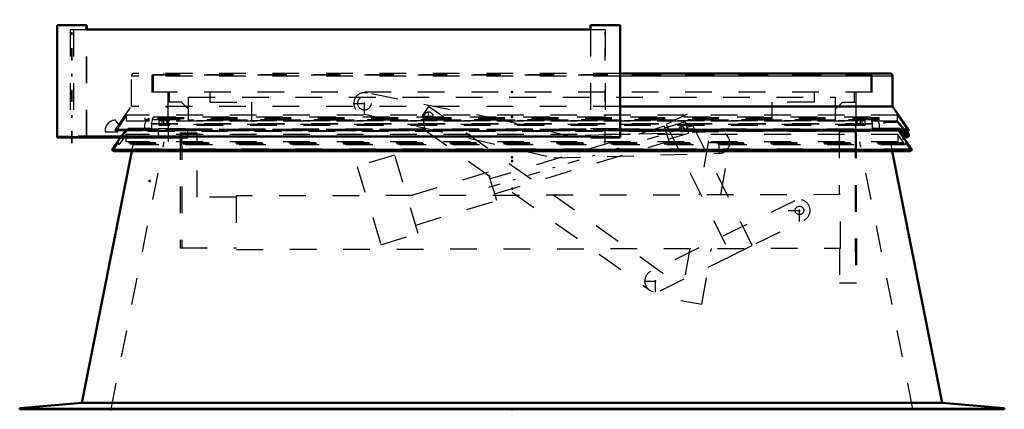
# Model space of a CAD drawing. Header units: millimetres. Extents: x 0 to 428, y 0 to 298.
# Tile 27 of 34: x 190 to 227, y 135 to 150. Entities that reach past the tile are written whole.
import ezdxf

# ---------------------------------------------------------------- set-up
doc = ezdxf.new("R2010")
doc.units = ezdxf.units.MM
doc.linetypes.add('Center', pattern=[1.5, 0.45, -0.5, 0.05, -0.5])
doc.linetypes.add('Dashed', pattern=[2, 1, -1])
for name, color, linetype, lineweight in [('am_0', 7, 'Continuous', 50), ('am_12', 3, 'Continuous', 25), ('am_3', 6, 'Dashed', 25), ('am_6', 2, 'Continuous', 35), ('am_7', 7, 'Center', 25), ('am_9', 7, 'Continuous', 50)]:
    doc.layers.add(name, color=color, linetype=linetype, lineweight=lineweight)

# ---------------------------------------------------------------- blocks, each defined once
blk = doc.blocks.new('62_FGS30015018025C110U_0_in_150180C2125Y1N4N_300Cl0__1203')
at = {"layer": 'am_3'}
for p, q in [((208.143, 146.131), (203.095, 147.143)), ((205.375, 146.649), (205.145, 146.326)), ((214.095, 140.441), (205.375, 146.649)), ((202.98, 146.361), (210.056, 144.721)), ((205.145, 146.326), (205.239, 145.764)), ((215.055, 146.361), (214.266, 145.971)), ((217.485, 141.45), (215.055, 146.361)), ((214.193, 145.905), (207.679, 143.934)), ((210.633, 145.537), (208.143, 146.131)), ((214.193, 145.905), (214.361, 145.35)), ((214.97, 146.067), (214.214, 145.838)), ((214.266, 145.971), (216.697, 141.059)), ((214.853, 145.898), (214.838, 145.899)), ((214.97, 146.067), (215.098, 145.646)), ((196.075, 145.653), (196.715, 145.654)), ((196.075, 145.653), (196.085, 141.353)), ((196.135, 145.653), (196.145, 141.353)), ((196.721, 143.254), (196.715, 145.654)), ((205.239, 145.764), (213.631, 139.79)), ((216.231, 145.694), (210.633, 145.537)), ((214.341, 145.417), (215.098, 145.646)), ((220.735, 145.707), (221.372, 145.708)), ((220.735, 145.707), (220.74, 143.347)), ((221.332, 145.708), (221.344, 140.048)), ((221.372, 145.708), (221.384, 140.048)), ((207.847, 143.378), (214.361, 145.35)), ((215.848, 145.363), (215.495, 143.335)), ((216.307, 143.337), (216.636, 145.226)), ((204.101, 144.826), (202.704, 144.403)), ((204.988, 141.897), (204.101, 144.826)), ((210.056, 144.721), (216.253, 144.895)), ((202.704, 144.403), (203.591, 141.474)), ((207.604, 144.182), (204.574, 143.265)), ((207.923, 143.13), (207.604, 144.182)), ((220.78, 143.347), (198.178, 143.298)), ((220.784, 141.347), (220.78, 143.347)), ((198.178, 143.258), (196.721, 143.254)), ((198.178, 143.298), (198.182, 141.298)), ((204.893, 142.212), (207.923, 143.13)), ((219.074, 143.116), (213.687, 140.475)), ((214.039, 139.756), (219.426, 142.398)), ((203.591, 141.474), (204.988, 141.897)), ((196.085, 141.353), (198.182, 141.358)), ((198.182, 141.298), (220.784, 141.347)), ((215.147, 141.335), (214.809, 139.393)), ((215.597, 139.256), (215.959, 141.336)), ((216.697, 141.059), (217.485, 141.45)), ((220.744, 141.347), (220.747, 140.047)), ((220.747, 140.047), (221.384, 140.048)), ((214.809, 139.393), (215.597, 139.256))]:
    blk.add_line(p, q, dxfattribs=at)
blk.add_lwpolyline([(214.843, 145.699), (214.873, 145.703), (214.875, 145.704)], dxfattribs=at)
for centre, radius in [((202.975, 146.761), 0.25), ((205.375, 146.284), 0.16), ((214.843, 145.799), 0.1), ((219.25, 142.757), 0.16)]:
    blk.add_circle(centre, radius, dxfattribs=at)
for centre, start, end in [((202.975, 146.761), 72.5663, 270.6842), ((216.242, 145.294), 271.605, 170.125), ((219.25, 142.757), 296.1204, 116.1204), ((213.863, 140.115), 116.1204, 54.5517)]:
    blk.add_arc(centre, 0.4, start, end, dxfattribs=at)
at = {"layer": 'am_7'}
for p, q in [((202.975, 146.341), (202.975, 147.181)), ((202.555, 146.761), (203.395, 146.761)), ((205.207, 146.284), (205.543, 146.284)), ((205.375, 146.116), (205.375, 146.452)), ((215.462, 145.986), (207.317, 143.521)), ((214.843, 145.694), (214.843, 145.904)), ((214.738, 145.799), (214.948, 145.799)), ((216.242, 144.874), (216.242, 145.714)), ((215.822, 145.294), (216.662, 145.294)), ((219.25, 142.337), (219.25, 143.177)), ((218.83, 142.757), (219.67, 142.757)), ((213.863, 139.695), (213.863, 140.535)), ((213.443, 140.115), (214.283, 140.115))]:
    blk.add_line(p, q, dxfattribs=at)
at = {"layer": 'am_6'}
for tag, p, flags in [('NB', (226.384, 147.181), 8), ('NN', (226.384, 146.681), 8), ('NT', (226.384, 146.181), 8), ('NBSYN', (226.384, 145.681), 8), ('LINA', (226.384, 145.181), 8), ('CATALOG', (226.384, 144.681), 8), ('IDNR', (226.384, 144.181), 8), ('PN', (226.384, 143.681), 8), ('LODLEVEL', (226.384, 143.181), 8), ('L', (226.384, 142.681), 8), ('W', (226.384, 142.181), 8), ('DP', (226.384, 141.681), 8), ('OP', (226.384, 141.181), 8), ('OC', (226.384, 140.681), 8), ('BA', (226.384, 140.181), 8), ('ExcludeFromBOM', (226.384, 139.181), 8), ('PSOL_0', (226.384, 138.681), 9), ('PSOL_1', (226.384, 138.181), 9), ('PSOL_2', (226.384, 137.681), 9), ('PSOL_3', (226.384, 137.181), 9)]:
    blk.add_attdef(tag, p, '', height=0.5, dxfattribs=dict(at, flags=flags))
blk = doc.blocks.new('63_FGS300150180135U_0_in_150180C2125Y1N4N_300Cl0__1203')
at = {"layer": 'am_0'}
for p, q in [((211.437, 149.68), (212.537, 149.68)), ((211.437, 149.68), (211.437, 149.52)), ((212.537, 145.48), (212.537, 149.68)), ((211.437, 145.48), (211.437, 145.52)), ((211.437, 145.52), (211.441, 145.52)), ((211.441, 145.48), (211.441, 145.52)), ((212.534, 145.52), (212.537, 145.52)), ((212.534, 145.52), (212.534, 145.48)), ((211.437, 145.48), (212.537, 145.48))]:
    blk.add_line(p, q, dxfattribs=at)
at = {"layer": 'am_3'}
for p, q in [((211.437, 149.52), (211.437, 145.52)), ((211.437, 145.82), (212.537, 145.82)), ((211.987, 145.52), (212.534, 145.52))]:
    blk.add_line(p, q, dxfattribs=at)
at = {"layer": 'am_7'}
blk.add_line((211.987, 145.27), (211.987, 149.89), dxfattribs=at)
at = {"layer": 'am_6'}
for tag, p, flags in [('NB', (217.537, 149.89), 8), ('NN', (217.537, 149.39), 8), ('NT', (217.537, 148.89), 8), ('NBSYN', (217.537, 148.39), 8), ('LINA', (217.537, 147.89), 8), ('CATALOG', (217.537, 147.39), 8), ('IDNR', (217.537, 146.89), 8), ('PN', (217.537, 146.39), 8), ('LODLEVEL', (217.537, 145.89), 8), ('L', (217.537, 145.39), 8), ('W', (217.537, 144.89), 8), ('PPATH', (217.537, 144.39), 8), ('ExcludeFromBOM', (217.537, 143.39), 8), ('PSOL_0', (217.537, 142.89), 9), ('PSOL_1', (217.537, 142.39), 9), ('PSOL_2', (217.537, 141.89), 9)]:
    blk.add_attdef(tag, p, '', height=0.5, dxfattribs=dict(at, flags=flags))
blk = doc.blocks.new('64_FGS300150180134U_0_in_150180C2125Y1N4N_300Cl0__1203')
at = {"layer": 'am_0'}
for p, q in [((191.479, 149.68), (192.579, 149.68)), ((191.479, 149.68), (191.479, 145.48)), ((192.579, 149.52), (192.579, 149.68)), ((192.258, 145.52), (193.205, 145.52)), ((196.366, 145.48), (196.366, 145.52)), ((191.479, 145.48), (196.366, 145.48))]:
    blk.add_line(p, q, dxfattribs=at)
at = {"layer": 'am_12'}
blk.add_line((192.258, 145.48), (192.258, 145.52), dxfattribs=at)
at = {"layer": 'am_3'}
for p, q in [((192.579, 145.52), (192.579, 149.52)), ((191.529, 145.48), (191.529, 145.52)), ((191.969, 145.52), (191.529, 145.52)), ((193.406, 145.48), (193.406, 145.52)), ((193.776, 145.48), (193.776, 145.52)), ((194.133, 145.82), (193.833, 145.52)), ((193.849, 145.48), (194.149, 145.78)), ((194.966, 145.82), (194.133, 145.82)), ((194.966, 145.78), (194.966, 145.82)), ((195.266, 145.48), (195.266, 145.82)), ((195.266, 145.82), (196.366, 145.82)), ((196.366, 145.52), (196.366, 145.82))]:
    blk.add_line(p, q, dxfattribs=at)
at = {"layer": 'am_7'}
blk.add_line((192.029, 145.27), (192.029, 149.89), dxfattribs=at)
at = {"layer": 'am_6'}
for tag, p, flags in [('NB', (201.366, 149.89), 8), ('NN', (201.366, 149.39), 8), ('NT', (201.366, 148.89), 8), ('NBSYN', (201.366, 148.39), 8), ('LINA', (201.366, 147.89), 8), ('CATALOG', (201.366, 147.39), 8), ('IDNR', (201.366, 146.89), 8), ('PN', (201.366, 146.39), 8), ('LODLEVEL', (201.366, 145.89), 8), ('L', (201.366, 145.39), 8), ('W', (201.366, 144.89), 8), ('PPATH', (201.366, 144.39), 8), ('ExcludeFromBOM', (201.366, 143.39), 8), ('PSOL_0', (201.366, 142.89), 9), ('PSOL_1', (201.366, 142.39), 9), ('PSOL_2', (201.366, 141.89), 9)]:
    blk.add_attdef(tag, p, '', height=0.5, dxfattribs=dict(at, flags=flags))
blk = doc.blocks.new('65_FGS300150180133U_0_in_150180C2125Y1N4N_300Cl0__1203')
at = {"layer": 'am_0'}
for p in [(192.579, 149.68), (192.587, 149.52)]:
    blk.add_line(p, (192.587, 149.68), dxfattribs=at)
at = {"layer": 'am_3'}
for p, q in [((191.487, 149.68), (191.487, 145.48)), ((192.587, 145.52), (192.587, 149.52)), ((192.141, 145.48), (192.141, 145.52))]:
    blk.add_line(p, q, dxfattribs=at)
at = {"layer": 'am_7'}
blk.add_line((192.037, 145.27), (192.037, 149.89), dxfattribs=at)
at = {"layer": 'am_6'}
for tag, p, flags in [('NB', (197.587, 149.89), 8), ('NN', (197.587, 149.39), 8), ('NT', (197.587, 148.89), 8), ('NBSYN', (197.587, 148.39), 8), ('LINA', (197.587, 147.89), 8), ('CATALOG', (197.587, 147.39), 8), ('IDNR', (197.587, 146.89), 8), ('PN', (197.587, 146.39), 8), ('LODLEVEL', (197.587, 145.89), 8), ('L', (197.587, 145.39), 8), ('W', (197.587, 144.89), 8), ('PPATH', (197.587, 144.39), 8), ('ExcludeFromBOM', (197.587, 143.39), 8), ('PSOL_0', (197.587, 142.89), 9), ('PSOL_1', (197.587, 142.39), 9), ('PSOL_2', (197.587, 141.89), 9)]:
    blk.add_attdef(tag, p, '', height=0.5, dxfattribs=dict(at, flags=flags))
blk = doc.blocks.new('66_FGS300150180132U_0_in_150180C2125Y1N4N_300Cl0__1203')
at = {"layer": 'am_3'}
for p, q in [((191.479, 145.52), (191.531, 145.52)), ((191.531, 145.48), (191.531, 145.52)), ((192.033, 145.48), (192.033, 145.52)), ((192.322, 145.52), (192.322, 145.48)), ((193.446, 145.48), (193.446, 145.52)), ((193.816, 145.52), (193.816, 145.48)), ((196.366, 145.514), (195.266, 145.514))]:
    blk.add_line(p, q, dxfattribs=at)
at = {"layer": 'am_6'}
for tag, p, flags in [('NB', (201.366, 145.52), 8), ('NN', (201.366, 145.02), 8), ('NT', (201.366, 144.52), 8), ('NBSYN', (201.366, 144.02), 8), ('LINA', (201.366, 143.52), 8), ('CATALOG', (201.366, 143.02), 8), ('IDNR', (201.366, 142.52), 8), ('PN', (201.366, 142.02), 8), ('LODLEVEL', (201.366, 141.52), 8), ('L', (201.366, 141.02), 8), ('W', (201.366, 140.52), 8), ('PPATH', (201.366, 140.02), 8), ('ExcludeFromBOM', (201.366, 139.02), 8), ('PSOL_0', (201.366, 138.52), 9), ('PSOL_1', (201.366, 138.02), 9), ('PSOL_2', (201.366, 137.52), 9)]:
    blk.add_attdef(tag, p, '', height=0.5, dxfattribs=dict(at, flags=flags))
blk = doc.blocks.new('67_Flat_Glass_Skylight_300150180_13_0_in_150180C2125Y1N4N_300Cl0__1203')
at = {"layer": 'am_0'}
for p, q in [((192.575, 149.52), (211.441, 149.52)), ((193.205, 145.52), (211.441, 145.52))]:
    blk.add_line(p, q, dxfattribs=at)
at = {"layer": 'am_3'}
for p, q in [((191.969, 149.52), (192.575, 149.52)), ((191.969, 149.52), (191.969, 145.52)), ((192.089, 149.52), (192.089, 145.52)), ((211.441, 149.52), (211.987, 149.52)), ((211.987, 149.52), (211.987, 145.52)), ((191.969, 145.52), (192.258, 145.52)), ((211.441, 145.52), (211.987, 145.52))]:
    blk.add_line(p, q, dxfattribs=at)
at = {"layer": 'am_6'}
for tag, p, flags in [('NB', (216.987, 149.52), 8), ('NN', (216.987, 149.02), 8), ('NT', (216.987, 148.52), 8), ('NBSYN', (216.987, 148.02), 8), ('LINA', (216.987, 147.52), 8), ('CATALOG', (216.987, 147.02), 8), ('IDNR', (216.987, 146.52), 8), ('PN', (216.987, 146.02), 8), ('LODLEVEL', (216.987, 145.52), 8), ('L', (216.987, 145.02), 8), ('W', (216.987, 144.52), 8), ('PPATH', (216.987, 144.02), 8), ('ExcludeFromBOM', (216.987, 143.02), 8), ('PSOL_0', (216.987, 142.52), 9), ('PSOL_1', (216.987, 142.02), 9), ('PSOL_2', (216.987, 141.52), 9)]:
    blk.add_attdef(tag, p, '', height=0.5, dxfattribs=dict(at, flags=flags))
blk = doc.blocks.new('68_FGS3001501802511U_0_in_150180C2125Y1N4N_300Cl0__1203')
at = {"layer": 'am_3'}
for p, q in [((195.676, 146.8), (195.676, 147.18)), ((197.196, 147.18), (197.196, 146.8)), ((219.796, 147.18), (219.796, 146.8)), ((221.316, 146.8), (221.316, 147.18)), ((196.136, 146.8), (195.616, 146.8)), ((196.396, 146.54), (196.136, 146.8)), ((196.396, 146.13), (196.396, 146.99)), ((196.396, 146.99), (220.596, 146.99)), ((197.196, 146.8), (198.756, 146.8)), ((198.756, 146.13), (198.756, 146.8)), ((219.796, 146.8), (218.236, 146.8)), ((218.236, 146.13), (218.236, 146.8)), ((220.596, 146.13), (220.596, 146.99)), ((220.596, 146.54), (220.856, 146.8)), ((220.856, 146.8), (221.376, 146.8)), ((220.596, 146.13), (196.396, 146.13))]:
    blk.add_line(p, q, dxfattribs=at)
at = {"layer": 'am_6'}
for tag, p, flags in [('NB', (226.376, 147.18), 8), ('NN', (226.376, 146.68), 8), ('NT', (226.376, 146.18), 8), ('NBSYN', (226.376, 145.68), 8), ('LINA', (226.376, 145.18), 8), ('CATALOG', (226.376, 144.68), 8), ('IDNR', (226.376, 144.18), 8), ('PN', (226.376, 143.68), 8), ('LODLEVEL', (226.376, 143.18), 8), ('L', (226.376, 142.68), 8), ('W', (226.376, 142.18), 8), ('DP', (226.376, 141.68), 8), ('OP', (226.376, 141.18), 8), ('PPATH', (226.376, 140.68), 8), ('ExcludeFromBOM', (226.376, 139.68), 8), ('PSOL_0', (226.376, 139.18), 9), ('PSOL_1', (226.376, 138.68), 9), ('PSOL_2', (226.376, 138.18), 9)]:
    blk.add_attdef(tag, p, '', height=0.5, dxfattribs=dict(at, flags=flags))
blk = doc.blocks.new('69_Flat_Glass_Skylight_300150180_6_0_in_150180C2125Y1N4N_300Cl0__1203')
at = {"layer": 'am_3'}
for p, q in [((194.911, 146.18), (194.911, 146.22)), ((194.911, 146.1), (194.911, 146.14)), ((195.063, 146.22), (195.001, 145.988)), ((221.991, 145.988), (195.001, 145.988)), ((221.991, 145.988), (221.928, 146.22)), ((222.081, 146.22), (222.081, 146.18)), ((222.081, 146.14), (222.081, 146.1)), ((194.826, 145.738), (194.824, 145.739)), ((194.93, 145.739), (194.824, 145.739)), ((194.877, 145.718), (222.115, 145.718)), ((194.928, 145.738), (194.93, 145.739)), ((222.064, 145.738), (194.928, 145.738)), ((222.064, 145.738), (222.062, 145.739)), ((222.168, 145.739), (222.062, 145.739)), ((222.168, 145.739), (222.166, 145.738))]:
    blk.add_line(p, q, dxfattribs=at)
for points in [[(194.818, 146.1), (194.803, 146.084), (194.79, 146.067), (194.778, 146.048), (194.768, 146.029), (194.759, 146.009), (194.753, 145.988), (194.748, 145.967), (194.745, 145.945), (194.744, 145.923), (194.745, 145.902), (194.748, 145.88), (194.752, 145.859), (194.759, 145.838), (194.767, 145.818), (194.777, 145.798), (194.789, 145.78), (194.802, 145.763), (194.817, 145.746), (194.824, 145.739)], [(195.001, 145.988), (195.006, 145.967), (195.009, 145.945), (195.01, 145.923), (195.009, 145.902), (195.006, 145.88), (195.002, 145.859), (194.995, 145.838), (194.987, 145.818), (194.977, 145.798), (194.965, 145.78), (194.952, 145.763), (194.937, 145.746), (194.928, 145.738)], [(222.064, 145.738), (222.048, 145.753), (222.034, 145.77), (222.022, 145.787), (222.011, 145.806), (222.001, 145.826), (221.994, 145.846), (221.988, 145.867), (221.984, 145.889), (221.982, 145.911), (221.982, 145.932), (221.984, 145.954), (221.988, 145.976), (221.991, 145.988)], [(222.168, 145.739), (222.183, 145.755), (222.197, 145.772), (222.21, 145.79), (222.22, 145.809), (222.229, 145.828), (222.237, 145.849), (222.242, 145.87), (222.246, 145.892), (222.248, 145.913), (222.248, 145.935), (222.246, 145.957), (222.242, 145.978), (222.236, 145.999), (222.228, 146.02), (222.219, 146.04), (222.208, 146.058), (222.195, 146.076), (222.181, 146.093), (222.174, 146.1)], [(194.877, 145.718), (194.87, 145.719), (194.864, 145.719), (194.857, 145.721), (194.851, 145.723), (194.844, 145.725), (194.838, 145.729), (194.833, 145.732), (194.827, 145.736), (194.826, 145.738)], [(194.928, 145.738), (194.923, 145.733), (194.917, 145.73), (194.911, 145.726), (194.905, 145.724), (194.899, 145.721), (194.892, 145.72), (194.886, 145.719), (194.879, 145.718), (194.877, 145.718)], [(222.115, 145.718), (222.108, 145.719), (222.102, 145.719), (222.095, 145.721), (222.089, 145.723), (222.082, 145.725), (222.076, 145.729), (222.071, 145.732), (222.065, 145.736), (222.064, 145.738)], [(222.166, 145.738), (222.161, 145.733), (222.155, 145.73), (222.149, 145.726), (222.143, 145.724), (222.137, 145.721), (222.13, 145.72), (222.124, 145.719), (222.117, 145.718), (222.115, 145.718)]]:
    blk.add_lwpolyline(points, dxfattribs=at)
at = {"layer": 'am_6'}
for tag, p, flags in [('NB', (227.248, 146.22), 8), ('NN', (227.248, 145.72), 8), ('NT', (227.248, 145.22), 8), ('NBSYN', (227.248, 144.72), 8), ('LINA', (227.248, 144.22), 8), ('CATALOG', (227.248, 143.72), 8), ('IDNR', (227.248, 143.22), 8), ('PN', (227.248, 142.72), 8), ('LODLEVEL', (227.248, 142.22), 8), ('L', (227.248, 141.72), 8), ('W', (227.248, 141.22), 8), ('PPATH', (227.248, 140.72), 8), ('ExcludeFromBOM', (227.248, 139.72), 8), ('PSOL_0', (227.248, 139.22), 9), ('PSOL_1', (227.248, 138.72), 9), ('PSOL_2', (227.248, 138.22), 9)]:
    blk.add_attdef(tag, p, '', height=0.5, dxfattribs=dict(at, flags=flags))
blk = doc.blocks.new('70_Flat_Glass_Skylight_300150180_12_0_in_150180C2125Y1N4N_300Cl0__1203')
at = {"layer": 'am_3'}
for p, q in [((221.694, 146.112), (195.298, 146.112)), ((195.298, 145.931), (195.298, 146.112)), ((221.694, 145.931), (195.298, 145.931)), ((195.462, 146.112), (195.462, 145.931)), ((221.53, 145.931), (221.53, 146.112)), ((221.694, 146.112), (221.694, 145.931))]:
    blk.add_line(p, q, dxfattribs=at)
at = {"layer": 'am_6'}
for tag, p, flags in [('NB', (226.694, 146.112), 8), ('NN', (226.694, 145.612), 8), ('NT', (226.694, 145.112), 8), ('NBSYN', (226.694, 144.612), 8), ('LINA', (226.694, 144.112), 8), ('CATALOG', (226.694, 143.612), 8), ('IDNR', (226.694, 143.112), 8), ('PN', (226.694, 142.612), 8), ('LODLEVEL', (226.694, 142.112), 8), ('L', (226.694, 141.612), 8), ('W', (226.694, 141.112), 8), ('PPATH', (226.694, 140.612), 8), ('ExcludeFromBOM', (226.694, 139.612), 8), ('PSOL_0', (226.694, 139.112), 9), ('PSOL_1', (226.694, 138.612), 9), ('PSOL_2', (226.694, 138.112), 9)]:
    blk.add_attdef(tag, p, '', height=0.5, dxfattribs=dict(at, flags=flags))
blk = doc.blocks.new('71_Flat_Glass_Skylight_300150180_5_0_in_150180C2125Y1N4N_300Cl0__1203')
at = {"layer": 'am_3'}
for p, q in [((195.406, 145.969), (195.406, 146.25)), ((221.586, 145.969), (195.406, 145.969)), ((195.606, 146.25), (195.606, 145.969)), ((221.386, 145.969), (221.386, 146.25)), ((221.586, 146.25), (221.586, 145.969))]:
    blk.add_line(p, q, dxfattribs=at)
at = {"layer": 'am_6'}
for tag, p, flags in [('NB', (226.586, 146.25), 8), ('NN', (226.586, 145.75), 8), ('NT', (226.586, 145.25), 8), ('NBSYN', (226.586, 144.75), 8), ('LINA', (226.586, 144.25), 8), ('CATALOG', (226.586, 143.75), 8), ('IDNR', (226.586, 143.25), 8), ('PN', (226.586, 142.75), 8), ('LODLEVEL', (226.586, 142.25), 8), ('L', (226.586, 141.75), 8), ('W', (226.586, 141.25), 8), ('PPATH', (226.586, 140.75), 8), ('ExcludeFromBOM', (226.586, 139.75), 8), ('PSOL_0', (226.586, 139.25), 9), ('PSOL_1', (226.586, 138.75), 9), ('PSOL_2', (226.586, 138.25), 9)]:
    blk.add_attdef(tag, p, '', height=0.5, dxfattribs=dict(at, flags=flags))
blk = doc.blocks.new('72_FGS3001501802C4U_0_in_150180C2125Y1N4N_300Cl0__1203')
at = {"layer": 'am_3'}
for p, q in [((195.076, 147.835), (221.916, 147.835)), ((195.076, 147.835), (195.076, 147.18)), ((221.916, 147.835), (221.916, 147.18))]:
    blk.add_line(p, q, dxfattribs=at)
at = {"layer": 'am_6'}
for tag, p, flags in [('NB', (226.916, 147.835), 8), ('NN', (226.916, 147.335), 8), ('NT', (226.916, 146.835), 8), ('NBSYN', (226.916, 146.335), 8), ('LINA', (226.916, 145.835), 8), ('CATALOG', (226.916, 145.335), 8), ('IDNR', (226.916, 144.835), 8), ('PN', (226.916, 144.335), 8), ('LODLEVEL', (226.916, 143.835), 8), ('L', (226.916, 143.335), 8), ('W', (226.916, 142.835), 8), ('TG', (226.916, 142.335), 8), ('TG1', (226.916, 141.835), 8), ('OC', (226.916, 141.335), 8), ('PPATH', (226.916, 140.835), 8), ('ExcludeFromBOM', (226.916, 139.835), 8), ('PSOL_0', (226.916, 139.335), 9), ('PSOL_1', (226.916, 138.835), 9), ('PSOL_2', (226.916, 138.335), 9), ('PSOL_3', (226.916, 137.835), 9)]:
    blk.add_attdef(tag, p, '', height=0.5, dxfattribs=dict(at, flags=flags))
blk = doc.blocks.new('73_FGS30015018025C33U_0_in_150180C2125Y1N4N_300Cl0__1203')
at = {"layer": 'am_0'}
for p, q in [((222.636, 147.88), (212.537, 147.88)), ((222.736, 147.78), (222.736, 146.65)), ((222.736, 146.65), (212.537, 146.65)), ((222.736, 146.65), (223.336, 145.78)), ((212.537, 145.741), (223.316, 145.741)), ((223.166, 145.741), (223.28, 145.599)), ((223.311, 145.624), (223.218, 145.741)), ((223.246, 145.608), (223.232, 145.646))]:
    blk.add_line(p, q, dxfattribs=at)
for points in [[(222.736, 147.78), (222.736, 147.789), (222.734, 147.797), (222.732, 147.806), (222.73, 147.814), (222.727, 147.822), (222.722, 147.83), (222.718, 147.837), (222.712, 147.844), (222.707, 147.851), (222.7, 147.857), (222.693, 147.862), (222.686, 147.867), (222.678, 147.871), (222.67, 147.874), (222.662, 147.877), (222.653, 147.878), (222.645, 147.88), (222.636, 147.88)], [(223.336, 145.78), (223.338, 145.778), (223.339, 145.776), (223.339, 145.774), (223.34, 145.772), (223.341, 145.77), (223.341, 145.768), (223.341, 145.766), (223.341, 145.764), (223.341, 145.761), (223.34, 145.759), (223.339, 145.757), (223.339, 145.755), (223.337, 145.753), (223.336, 145.751), (223.335, 145.75), (223.333, 145.748), (223.332, 145.747), (223.33, 145.745), (223.328, 145.744), (223.326, 145.743), (223.324, 145.742), (223.322, 145.742), (223.32, 145.741), (223.318, 145.741), (223.316, 145.741)]]:
    blk.add_lwpolyline(points, dxfattribs=at)
for radius in [0.07, 0.03]:
    blk.add_arc((223.256, 145.58), radius, 109.93, 38.4984, dxfattribs=at)
at = {"layer": 'am_12'}
for p, q in [((222.736, 147.78), (212.537, 147.78)), ((223.336, 145.78), (212.537, 145.78))]:
    blk.add_line(p, q, dxfattribs=at)
at = {"layer": 'am_3'}
for p, q in [((194.256, 146.65), (194.256, 147.78)), ((212.537, 147.78), (194.256, 147.78)), ((212.537, 147.88), (194.356, 147.88)), ((195.016, 147.813), (195.016, 147.18)), ((221.976, 147.813), (195.016, 147.813)), ((195.456, 147.88), (195.456, 147.813)), ((221.536, 147.813), (221.536, 147.88)), ((221.976, 147.18), (221.976, 147.813)), ((221.976, 147.18), (195.016, 147.18)), ((195.616, 147.18), (195.616, 146.25)), ((221.376, 146.25), (221.376, 147.18)), ((193.655, 145.78), (194.256, 146.65)), ((212.537, 146.65), (194.256, 146.65)), ((194.076, 146.319), (193.719, 145.802)), ((222.936, 146.319), (194.056, 146.319)), ((194.056, 146.319), (194.056, 146.29)), ((194.076, 146.1), (194.076, 146.319)), ((222.916, 146.1), (222.916, 146.319)), ((222.916, 146.319), (223.273, 145.802)), ((222.936, 146.319), (222.936, 146.29)), ((193.781, 145.963), (193.662, 146.134)), ((222.932, 146.1), (194.076, 146.1)), ((194.761, 146.22), (194.761, 146.14)), ((222.231, 146.22), (194.761, 146.22)), ((222.231, 146.18), (194.761, 146.18)), ((194.871, 146.14), (194.761, 146.14)), ((194.871, 146.14), (194.871, 146.18)), ((194.911, 146.18), (194.911, 146.1)), ((222.081, 146.14), (194.911, 146.14)), ((195.072, 146.25), (195.072, 146.22)), ((221.92, 146.25), (195.072, 146.25)), ((221.92, 146.22), (221.92, 146.25)), ((222.081, 146.1), (222.081, 146.18)), ((222.121, 146.18), (222.121, 146.14)), ((222.231, 146.14), (222.121, 146.14)), ((222.231, 146.14), (222.231, 146.22)), ((222.489, 146.1), (222.397, 146.063)), ((222.397, 146.063), (222.412, 146.026)), ((222.412, 146.026), (222.497, 146.06)), ((222.497, 146.06), (222.913, 146.06)), ((222.913, 146.06), (223.166, 145.741)), ((223.218, 145.741), (222.932, 146.1)), ((193.308, 145.694), (193.748, 145.694)), ((212.537, 145.78), (193.655, 145.78)), ((193.676, 145.741), (212.537, 145.741)), ((193.748, 145.79), (193.691, 145.746)), ((223.301, 145.746), (193.691, 145.746)), ((193.719, 145.802), (193.742, 145.785)), ((223.273, 145.802), (193.719, 145.802)), ((223.25, 145.785), (193.742, 145.785)), ((193.748, 145.694), (193.748, 145.79)), ((223.233, 145.642), (223.192, 145.607)), ((223.271, 145.674), (223.24, 145.648)), ((223.25, 145.785), (223.273, 145.802)), ((223.301, 145.746), (223.25, 145.785))]:
    blk.add_line(p, q, dxfattribs=at)
for points in [[(194.356, 147.88), (194.347, 147.88), (194.339, 147.878), (194.33, 147.877), (194.322, 147.874), (194.314, 147.871), (194.306, 147.867), (194.299, 147.862), (194.292, 147.857), (194.285, 147.851), (194.279, 147.844), (194.274, 147.837), (194.269, 147.83), (194.265, 147.822), (194.262, 147.814), (194.259, 147.806), (194.257, 147.797), (194.256, 147.789), (194.256, 147.78)], [(193.676, 145.741), (193.674, 145.741), (193.671, 145.741), (193.669, 145.742), (193.667, 145.742), (193.665, 145.743), (193.663, 145.744), (193.661, 145.745), (193.66, 145.747), (193.658, 145.748), (193.657, 145.75), (193.655, 145.752), (193.654, 145.753), (193.653, 145.755), (193.652, 145.757), (193.652, 145.759), (193.651, 145.762), (193.651, 145.764), (193.651, 145.766), (193.651, 145.768), (193.651, 145.77), (193.652, 145.772), (193.652, 145.775), (193.653, 145.777), (193.654, 145.778), (193.655, 145.78)], [(193.691, 145.746), (193.689, 145.745), (193.687, 145.744), (193.685, 145.743), (193.683, 145.742), (193.681, 145.742), (193.679, 145.741), (193.677, 145.741), (193.676, 145.741)], [(223.316, 145.741), (223.314, 145.741), (223.312, 145.741), (223.309, 145.742), (223.307, 145.742), (223.305, 145.743), (223.303, 145.744), (223.302, 145.745), (223.301, 145.746)]]:
    blk.add_lwpolyline(points, dxfattribs=at)
for centre, radius, start, end in [((193.668, 145.734), 0.4, 90.8594, 180), ((193.308, 145.734), 0.04, 180, 270)]:
    blk.add_arc(centre, radius, start, end, dxfattribs=at)
at = {"layer": 'am_6'}
for tag, p, flags in [('NB', (228.341, 147.88), 8), ('NN', (228.341, 147.38), 8), ('NT', (228.341, 146.88), 8), ('NBSYN', (228.341, 146.38), 8), ('LINA', (228.341, 145.88), 8), ('CATALOG', (228.341, 145.38), 8), ('IDNR', (228.341, 144.88), 8), ('PN', (228.341, 144.38), 8), ('LODLEVEL', (228.341, 143.88), 8), ('L', (228.341, 143.38), 8), ('W', (228.341, 142.88), 8), ('DP', (228.341, 142.38), 8), ('OP', (228.341, 141.88), 8), ('OC', (228.341, 141.38), 8), ('ExcludeFromBOM', (228.341, 140.38), 8), ('PSOL_0', (228.341, 139.88), 9), ('PSOL_1', (228.341, 139.38), 9), ('PSOL_2', (228.341, 138.88), 9)]:
    blk.add_attdef(tag, p, '', height=0.5, dxfattribs=dict(at, flags=flags))
blk = doc.blocks.new('74_FGS300150180223U_0_in_150180C2125Y1N4N_300Cl0__1203')
at = {"layer": 'am_0'}
for p, q in [((222.963, 145.741), (223.464, 145.026)), ((223.017, 145.741), (223.186, 145.524)), ((223.187, 145.588), (223.068, 145.741)), ((223.124, 145.668), (223.124, 145.603)), ((223.176, 145.62), (223.195, 145.615)), ((193.528, 145.026), (193.846, 145.48)), ((193.609, 144.97), (193.528, 145.026)), ((223.464, 145.026), (193.528, 145.026)), ((223.383, 144.97), (193.609, 144.97)), ((223.464, 145.026), (223.383, 144.97))]:
    blk.add_line(p, q, dxfattribs=at)
for radius, start, end in [(0.09, 109.0271, 153.4798), (0.09, 218.3964, 77.4408), (0.05, 91.6285, 109.93)]:
    blk.add_arc((223.256, 145.58), radius, start, end, dxfattribs=at)
at = {"layer": 'am_3'}
for p, q in [((221.976, 146), (195.016, 146)), ((195.016, 145.78), (195.016, 146)), ((195.592, 146), (195.592, 146.14)), ((195.636, 146.14), (195.636, 145.32)), ((221.356, 145.32), (221.356, 146.14)), ((221.4, 146.14), (221.4, 146)), ((221.976, 146), (221.976, 145.78)), ((194.056, 145.599), (193.786, 145.212)), ((193.846, 145.48), (194.056, 145.78)), ((222.987, 145.78), (194.056, 145.78)), ((222.936, 145.599), (194.056, 145.599)), ((194.056, 145.32), (194.056, 145.599)), ((221.998, 145.849), (221.996, 145.82)), ((221.996, 145.82), (221.996, 145.78)), ((222.076, 145.82), (221.998, 145.849)), ((223.006, 145.82), (222.076, 145.82)), ((222.936, 145.78), (222.963, 145.741)), ((222.936, 145.599), (222.936, 145.32)), ((223.207, 145.212), (222.936, 145.599)), ((222.987, 145.78), (223.017, 145.741)), ((223.068, 145.741), (223.006, 145.82)), ((223.217, 145.549), (223.187, 145.588)), ((223.195, 145.615), (223.215, 145.609)), ((193.762, 145.29), (193.578, 145.028)), ((223.285, 145.212), (193.708, 145.212)), ((193.761, 145.23), (193.72, 145.23)), ((193.79, 145.271), (193.748, 145.271)), ((193.761, 145.23), (193.79, 145.271)), ((193.786, 145.212), (193.761, 145.23)), ((193.79, 145.271), (193.762, 145.29)), ((223.194, 145.23), (193.798, 145.23)), ((223.166, 145.271), (193.826, 145.271)), ((223.152, 145.29), (193.84, 145.29)), ((222.936, 145.32), (194.056, 145.32)), ((223.124, 145.42), (223.124, 145.511)), ((223.124, 145.42), (223.188, 145.42)), ((223.23, 145.29), (223.202, 145.271)), ((223.244, 145.271), (223.202, 145.271)), ((223.202, 145.271), (223.231, 145.23)), ((223.231, 145.23), (223.207, 145.212)), ((223.414, 145.028), (223.23, 145.29)), ((223.273, 145.23), (223.231, 145.23)), ((193.62, 145.028), (193.578, 145.028)), ((193.578, 145.028), (193.606, 145.009)), ((193.625, 145.035), (193.583, 145.035)), ((223.399, 145.049), (193.593, 145.049)), ((193.606, 145.009), (193.635, 145.049)), ((193.655, 145.035), (193.609, 144.97)), ((193.635, 145.049), (193.655, 145.035)), ((223.355, 145.009), (193.637, 145.009)), ((223.342, 145.028), (193.65, 145.028)), ((223.337, 145.035), (193.655, 145.035)), ((223.337, 145.035), (223.357, 145.049)), ((223.383, 144.97), (223.337, 145.035)), ((223.357, 145.049), (223.386, 145.009)), ((223.409, 145.035), (223.367, 145.035)), ((223.414, 145.028), (223.372, 145.028)), ((223.386, 145.009), (223.414, 145.028))]:
    blk.add_line(p, q, dxfattribs=at)
for radius, start, end in [(0.05, 109.93, 144.9363), (0.05, 218.5838, 91.6285), (0.09, 77.4408, 109.0271)]:
    blk.add_arc((223.256, 145.58), radius, start, end, dxfattribs=at)
at = {"layer": 'am_7'}
for p, q in [((223.162, 145.58), (223.351, 145.58)), ((223.256, 145.486), (223.256, 145.674))]:
    blk.add_line(p, q, dxfattribs=at)
at = {"layer": 'am_6'}
for tag, p, flags in [('NB', (228.464, 146.14), 8), ('NN', (228.464, 145.64), 8), ('NT', (228.464, 145.14), 8), ('NBSYN', (228.464, 144.64), 8), ('LINA', (228.464, 144.14), 8), ('CATALOG', (228.464, 143.64), 8), ('IDNR', (228.464, 143.14), 8), ('PN', (228.464, 142.64), 8), ('LODLEVEL', (228.464, 142.14), 8), ('L', (228.464, 141.64), 8), ('W', (228.464, 141.14), 8), ('DP', (228.464, 140.64), 8), ('ExcludeFromBOM', (228.464, 139.64), 8), ('PSOL_0', (228.464, 139.14), 9), ('PSOL_1', (228.464, 138.64), 9), ('PSOL_2', (228.464, 138.14), 9)]:
    blk.add_attdef(tag, p, '', height=0.5, dxfattribs=dict(at, flags=flags))
blk = doc.blocks.new('75_FGS30015018025101U_0_in_150180C2125Y1N4N_300Cl0__1203')
at = {"layer": 'am_0'}
for p, q in [((192.395, 135.561), (194.276, 144.97)), ((222.716, 144.97), (224.597, 135.561)), ((190.094, 135.36), (192.395, 135.561)), ((190.096, 135.32), (226.896, 135.32)), ((192.395, 135.561), (224.597, 135.561)), ((224.597, 135.561), (226.898, 135.36))]:
    blk.add_line(p, q, dxfattribs=at)
for points in [[(190.094, 135.36), (190.093, 135.36), (190.091, 135.359), (190.089, 135.359), (190.088, 135.358), (190.086, 135.357), (190.085, 135.356), (190.083, 135.355), (190.082, 135.354), (190.081, 135.353), (190.08, 135.351), (190.079, 135.35), (190.078, 135.348), (190.077, 135.347), (190.077, 135.345), (190.076, 135.343), (190.076, 135.342), (190.076, 135.34), (190.076, 135.338), (190.076, 135.337), (190.077, 135.335), (190.077, 135.333), (190.078, 135.332), (190.079, 135.33), (190.08, 135.329), (190.081, 135.327), (190.082, 135.326), (190.083, 135.325), (190.085, 135.324), (190.086, 135.323), (190.088, 135.322), (190.089, 135.321), (190.091, 135.321), (190.093, 135.32), (190.094, 135.32), (190.096, 135.32)], [(226.896, 135.32), (226.898, 135.32), (226.9, 135.32), (226.901, 135.321), (226.903, 135.321), (226.905, 135.322), (226.906, 135.323), (226.908, 135.324), (226.909, 135.325), (226.91, 135.326), (226.911, 135.327), (226.912, 135.329), (226.913, 135.33), (226.914, 135.332), (226.915, 135.333), (226.915, 135.335), (226.916, 135.337), (226.916, 135.338), (226.916, 135.34), (226.916, 135.342), (226.916, 135.343), (226.915, 135.345), (226.915, 135.347), (226.914, 135.348), (226.913, 135.35), (226.912, 135.351), (226.911, 135.353), (226.91, 135.354), (226.909, 135.355), (226.908, 135.356), (226.906, 135.357), (226.905, 135.358), (226.903, 135.359), (226.901, 135.359), (226.9, 135.36), (226.898, 135.36)]]:
    blk.add_lwpolyline(points, dxfattribs=at)
at = {"layer": 'am_12'}
blk.add_line((190.094, 135.36), (226.898, 135.36), dxfattribs=at)
at = {"layer": 'am_3'}
for p, q in [((193.496, 135.32), (195.486, 145.32)), ((194.276, 144.97), (194.346, 145.32)), ((223.496, 135.32), (221.507, 145.32)), ((222.646, 145.32), (222.716, 144.97))]:
    blk.add_line(p, q, dxfattribs=at)
at = {"layer": 'am_6'}
for tag, p, flags in [('NB', (231.916, 145.32), 8), ('NN', (231.916, 144.82), 8), ('NT', (231.916, 144.32), 8), ('NBSYN', (231.916, 143.82), 8), ('LINA', (231.916, 143.32), 8), ('CATALOG', (231.916, 142.82), 8), ('IDNR', (231.916, 142.32), 8), ('PN', (231.916, 141.82), 8), ('LODLEVEL', (231.916, 141.32), 8), ('L', (231.916, 140.82), 8), ('W', (231.916, 140.32), 8), ('DP', (231.916, 139.82), 8), ('OP', (231.916, 139.32), 8), ('BA', (231.916, 138.82), 8), ('RT', (231.916, 138.32), 8), ('ExcludeFromBOM', (231.916, 137.32), 8), ('PSOL_0', (231.916, 136.82), 9), ('PSOL_1', (231.916, 136.32), 9), ('PSOL_2', (231.916, 135.82), 9)]:
    blk.add_attdef(tag, p, '', height=0.5, dxfattribs=dict(at, flags=flags))

msp = doc.modelspace()

# ---------------------------------------------------------------- linework, layer by layer
at = {"layer": 'am_9'}
for p in [(208.496, 147.18), (208.496, 147.18), (195.616, 146.622), (195.616, 146.622), (208.496, 146.25), (208.496, 146.25), (208.496, 146.25), (208.496, 146.1), (208.496, 146.1), (208.496, 145.78), (208.496, 145.78), (208.496, 145.78), (208.496, 145.78), (208.496, 145.78), (208.496, 145.78), (223.256, 145.58), (223.256, 145.58), (208.496, 145.32), (208.496, 145.32), (208.496, 145.32), (208.496, 144.746), (208.496, 144.605), (208.496, 144.605), (208.496, 144.605), (208.496, 144.605), (208.496, 144.605), (194.94, 143.862), (208.496, 143.574), (193.496, 135.32), (208.496, 135.32), (208.496, 135.32)]:
    msp.add_point(p, dxfattribs=at)

# ---------------------------------------------------------------- block references
for name in ['64_FGS300150180134U_0_in_150180C2125Y1N4N_300Cl0__1203', '65_FGS300150180133U_0_in_150180C2125Y1N4N_300Cl0__1203', '63_FGS300150180135U_0_in_150180C2125Y1N4N_300Cl0__1203', '67_Flat_Glass_Skylight_300150180_13_0_in_150180C2125Y1N4N_300Cl0__1203', '73_FGS30015018025C33U_0_in_150180C2125Y1N4N_300Cl0__1203', '72_FGS3001501802C4U_0_in_150180C2125Y1N4N_300Cl0__1203', '68_FGS3001501802511U_0_in_150180C2125Y1N4N_300Cl0__1203', '62_FGS30015018025C110U_0_in_150180C2125Y1N4N_300Cl0__1203', '74_FGS300150180223U_0_in_150180C2125Y1N4N_300Cl0__1203', '69_Flat_Glass_Skylight_300150180_6_0_in_150180C2125Y1N4N_300Cl0__1203', '70_Flat_Glass_Skylight_300150180_12_0_in_150180C2125Y1N4N_300Cl0__1203', '71_Flat_Glass_Skylight_300150180_5_0_in_150180C2125Y1N4N_300Cl0__1203', '66_FGS300150180132U_0_in_150180C2125Y1N4N_300Cl0__1203', '75_FGS30015018025101U_0_in_150180C2125Y1N4N_300Cl0__1203']:
    msp.add_blockref(name, (0, 0))

doc.saveas('drawing.dxf')
